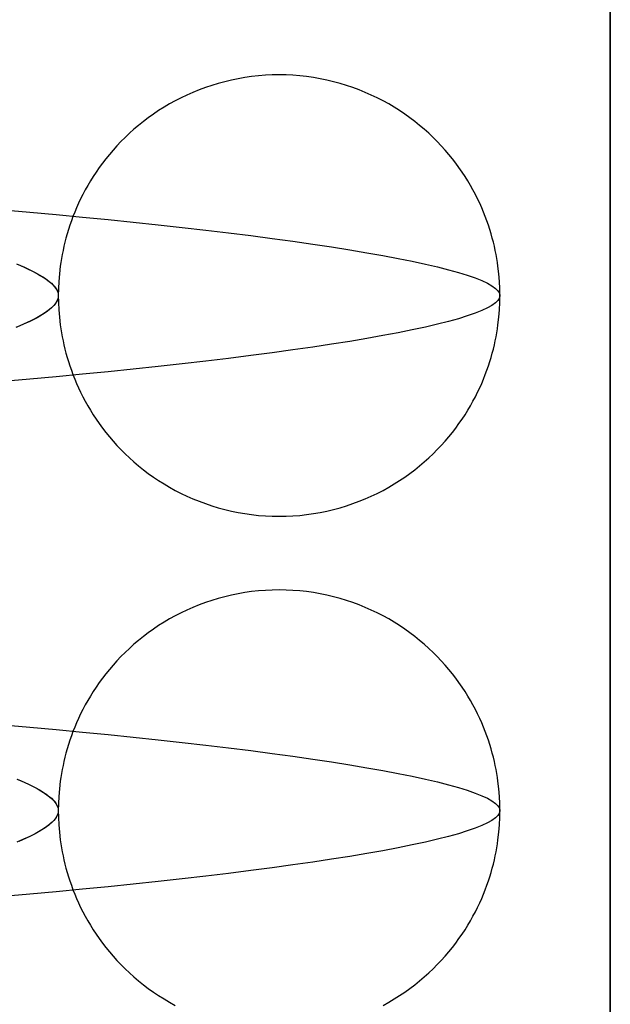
# Model space of a CAD drawing. Header units: millimetres. Extents: x -88 to 88, y -12 to 103.
# Tile 201 of 256: x -34.392 to -33.991, y 10.204 to 10.873. Entities that reach past the tile are written whole.
import ezdxf

# ---------------------------------------------------------------- set-up
doc = ezdxf.new("R2010")
doc.units = ezdxf.units.MM
doc.layers.add('Default', color=7, linetype='Continuous', true_color=0x000000)

msp = doc.modelspace()

# ---------------------------------------------------------------- linework, layer by layer
at = {"layer": 'Default', "color": 254, "true_color": 0xcad1ee}
for points in [[(-33.99118, 5.93519), (-33.99118, 18.03519)], [(-33.99118, 18.03519), (-33.99118, 5.93519)], [(-33.99118, 16.23519), (-33.99118, 5.93519)], [(-34.06618, 10.68519), (-34.06625, 10.68995), (-34.06649, 10.69485), (-34.0669, 10.69991), (-34.0675, 10.7051), (-34.06788, 10.70775), (-34.06832, 10.71043), (-34.06881, 10.71315), (-34.06935, 10.71589), (-34.06996, 10.71867), (-34.07063, 10.72148), (-34.07137, 10.72432), (-34.07218, 10.72719), (-34.07305, 10.73008), (-34.074, 10.733), (-34.07502, 10.73594), (-34.07612, 10.7389), (-34.0773, 10.74188), (-34.07857, 10.74488), (-34.07991, 10.74789), (-34.08135, 10.75092), (-34.08287, 10.75395), (-34.08448, 10.75699), (-34.08619, 10.76004), (-34.08799, 10.76308), (-34.08989, 10.76612), (-34.09188, 10.76916), (-34.09398, 10.77218), (-34.09618, 10.77519), (-34.09848, 10.77818), (-34.10089, 10.78114), (-34.1034, 10.78408), (-34.10601, 10.78699), (-34.10874, 10.78986), (-34.11157, 10.79269), (-34.1145, 10.79547), (-34.11755, 10.7982), (-34.1207, 10.80087), (-34.12395, 10.80348), (-34.12731, 10.80603), (-34.13077, 10.8085), (-34.13433, 10.81089), (-34.13799, 10.8132), (-34.14174, 10.81542), (-34.14559, 10.81754), (-34.14953, 10.81957), (-34.15355, 10.82149), (-34.15765, 10.8233), (-34.16184, 10.825), (-34.16609, 10.82658), (-34.17042, 10.82804), (-34.17481, 10.82937), (-34.17925, 10.83057), (-34.18375, 10.83164), (-34.1883, 10.83257), (-34.19288, 10.83337), (-34.1975, 10.83402), (-34.20215, 10.83453), (-34.20681, 10.83489), (-34.21149, 10.83511), (-34.21618, 10.83519), (-34.22086, 10.83511), (-34.22554, 10.83489), (-34.23021, 10.83453), (-34.23485, 10.83402), (-34.23947, 10.83337), (-34.24406, 10.83257), (-34.2486, 10.83164), (-34.2531, 10.83057), (-34.25755, 10.82937), (-34.26194, 10.82804), (-34.26626, 10.82658), (-34.27052, 10.825), (-34.2747, 10.8233), (-34.27881, 10.82149), (-34.28283, 10.81957), (-34.28677, 10.81754), (-34.29061, 10.81542), (-34.29437, 10.8132), (-34.29803, 10.81089), (-34.30159, 10.8085), (-34.30505, 10.80603), (-34.3084, 10.80348), (-34.31166, 10.80087), (-34.31481, 10.7982), (-34.31785, 10.79547), (-34.32079, 10.79269), (-34.32362, 10.78986), (-34.32634, 10.78699), (-34.32896, 10.78408), (-34.33147, 10.78114), (-34.33388, 10.77818), (-34.33618, 10.77519), (-34.33838, 10.77218), (-34.34047, 10.76916), (-34.34247, 10.76612), (-34.34437, 10.76308), (-34.34617, 10.76004), (-34.34787, 10.75699), (-34.34949, 10.75395), (-34.35101, 10.75092), (-34.35244, 10.74789), (-34.35379, 10.74488), (-34.35505, 10.74188), (-34.35623, 10.7389), (-34.35733, 10.73594), (-34.35835, 10.733), (-34.3593, 10.73008), (-34.36018, 10.72719), (-34.36098, 10.72432), (-34.36172, 10.72148), (-34.36239, 10.71867), (-34.363, 10.71589), (-34.36355, 10.71315), (-34.36404, 10.71043), (-34.36447, 10.70775), (-34.36485, 10.7051), (-34.36545, 10.69991), (-34.36587, 10.69485), (-34.3661, 10.68995), (-34.36618, 10.68519)], [(-34.36618, 10.68519), (-34.3661, 10.68043), (-34.36587, 10.67552), (-34.36545, 10.67047), (-34.36485, 10.66528), (-34.36447, 10.66263), (-34.36404, 10.65994), (-34.36355, 10.65723), (-34.363, 10.65448), (-34.36239, 10.6517), (-34.36172, 10.64889), (-34.36098, 10.64605), (-34.36018, 10.64319), (-34.3593, 10.64029), (-34.35835, 10.63738), (-34.35733, 10.63444), (-34.35623, 10.63147), (-34.35505, 10.62849), (-34.35379, 10.62549), (-34.35244, 10.62248), (-34.35101, 10.61946), (-34.34949, 10.61642), (-34.34787, 10.61338), (-34.34617, 10.61034), (-34.34437, 10.60729), (-34.34247, 10.60425), (-34.34047, 10.60122), (-34.33838, 10.5982), (-34.33618, 10.59519), (-34.33388, 10.5922), (-34.33147, 10.58923), (-34.32896, 10.58629), (-34.32634, 10.58338), (-34.32362, 10.58051), (-34.32079, 10.57769), (-34.31785, 10.5749), (-34.31481, 10.57217), (-34.31166, 10.5695), (-34.3084, 10.56689), (-34.30505, 10.56435), (-34.30159, 10.56188), (-34.29803, 10.55949), (-34.29437, 10.55718), (-34.29061, 10.55496), (-34.28677, 10.55283), (-34.28283, 10.55081), (-34.27881, 10.54889), (-34.2747, 10.54707), (-34.27052, 10.54538), (-34.26626, 10.5438), (-34.26194, 10.54234), (-34.25755, 10.541), (-34.2531, 10.5398), (-34.2486, 10.53873), (-34.24406, 10.5378), (-34.23947, 10.53701), (-34.23485, 10.53635), (-34.23021, 10.53585), (-34.22554, 10.53548), (-34.22086, 10.53526), (-34.21618, 10.53519), (-34.21149, 10.53526), (-34.20681, 10.53548), (-34.20215, 10.53585), (-34.1975, 10.53635), (-34.19288, 10.53701), (-34.1883, 10.5378), (-34.18375, 10.53873), (-34.17925, 10.5398), (-34.17481, 10.541), (-34.17042, 10.54234), (-34.16609, 10.5438), (-34.16184, 10.54538), (-34.15765, 10.54707), (-34.15355, 10.54889), (-34.14953, 10.55081), (-34.14559, 10.55283), (-34.14174, 10.55496), (-34.13799, 10.55718), (-34.13433, 10.55949), (-34.13077, 10.56188), (-34.12731, 10.56435), (-34.12395, 10.56689), (-34.1207, 10.5695), (-34.11755, 10.57217), (-34.1145, 10.5749), (-34.11157, 10.57769), (-34.10874, 10.58051), (-34.10601, 10.58338), (-34.1034, 10.58629), (-34.10089, 10.58923), (-34.09848, 10.5922), (-34.09618, 10.59519), (-34.09398, 10.5982), (-34.09188, 10.60122), (-34.08989, 10.60425), (-34.08799, 10.60729), (-34.08619, 10.61034), (-34.08448, 10.61338), (-34.08287, 10.61642), (-34.08135, 10.61946), (-34.07991, 10.62248), (-34.07857, 10.62549), (-34.0773, 10.62849), (-34.07612, 10.63147), (-34.07502, 10.63444), (-34.074, 10.63738), (-34.07305, 10.64029), (-34.07218, 10.64319), (-34.07137, 10.64605), (-34.07063, 10.64889), (-34.06996, 10.6517), (-34.06935, 10.65448), (-34.06881, 10.65723), (-34.06832, 10.65994), (-34.06788, 10.66263), (-34.0675, 10.66528), (-34.0669, 10.67047), (-34.06649, 10.67552), (-34.06625, 10.68043), (-34.06618, 10.68519)], [(-34.06618, 10.33519), (-34.06625, 10.33995), (-34.06649, 10.34485), (-34.0669, 10.34991), (-34.0675, 10.3551), (-34.06788, 10.35775), (-34.06832, 10.36043), (-34.06881, 10.36315), (-34.06935, 10.36589), (-34.06996, 10.36867), (-34.07063, 10.37148), (-34.07137, 10.37432), (-34.07218, 10.37719), (-34.07305, 10.38008), (-34.074, 10.383), (-34.07502, 10.38594), (-34.07612, 10.3889), (-34.0773, 10.39188), (-34.07857, 10.39488), (-34.07991, 10.39789), (-34.08135, 10.40092), (-34.08287, 10.40395), (-34.08448, 10.40699), (-34.08619, 10.41004), (-34.08799, 10.41308), (-34.08989, 10.41612), (-34.09188, 10.41916), (-34.09398, 10.42218), (-34.09618, 10.42519), (-34.09848, 10.42818), (-34.10089, 10.43114), (-34.1034, 10.43408), (-34.10601, 10.43699), (-34.10874, 10.43986), (-34.11157, 10.44269), (-34.1145, 10.44547), (-34.11755, 10.4482), (-34.1207, 10.45087), (-34.12395, 10.45348), (-34.12731, 10.45603), (-34.13077, 10.4585), (-34.13433, 10.46089), (-34.13799, 10.4632), (-34.14174, 10.46542), (-34.14559, 10.46754), (-34.14953, 10.46957), (-34.15355, 10.47149), (-34.15765, 10.4733), (-34.16184, 10.475), (-34.16609, 10.47658), (-34.17042, 10.47804), (-34.17481, 10.47937), (-34.17925, 10.48057), (-34.18375, 10.48164), (-34.1883, 10.48257), (-34.19288, 10.48337), (-34.1975, 10.48402), (-34.20215, 10.48453), (-34.20681, 10.48489), (-34.21149, 10.48511), (-34.21618, 10.48519), (-34.22086, 10.48511), (-34.22554, 10.48489), (-34.23021, 10.48453), (-34.23485, 10.48402), (-34.23947, 10.48337), (-34.24406, 10.48257), (-34.2486, 10.48164), (-34.2531, 10.48057), (-34.25755, 10.47937), (-34.26194, 10.47804), (-34.26626, 10.47658), (-34.27052, 10.475), (-34.2747, 10.4733), (-34.27881, 10.47149), (-34.28283, 10.46957), (-34.28677, 10.46754), (-34.29061, 10.46542), (-34.29437, 10.4632), (-34.29803, 10.46089), (-34.30159, 10.4585), (-34.30505, 10.45603), (-34.3084, 10.45348), (-34.31166, 10.45087), (-34.31481, 10.4482), (-34.31785, 10.44547), (-34.32079, 10.44269), (-34.32362, 10.43986), (-34.32634, 10.43699), (-34.32896, 10.43408), (-34.33147, 10.43114), (-34.33388, 10.42818), (-34.33618, 10.42519), (-34.33838, 10.42218), (-34.34047, 10.41916), (-34.34247, 10.41612), (-34.34437, 10.41308), (-34.34617, 10.41004), (-34.34787, 10.40699), (-34.34949, 10.40395), (-34.35101, 10.40092), (-34.35244, 10.39789), (-34.35379, 10.39488), (-34.35505, 10.39188), (-34.35623, 10.3889), (-34.35733, 10.38594), (-34.35835, 10.383), (-34.3593, 10.38008), (-34.36018, 10.37719), (-34.36098, 10.37432), (-34.36172, 10.37148), (-34.36239, 10.36867), (-34.363, 10.36589), (-34.36355, 10.36315), (-34.36404, 10.36043), (-34.36447, 10.35775), (-34.36485, 10.3551), (-34.36545, 10.34991), (-34.36587, 10.34485), (-34.3661, 10.33995), (-34.36618, 10.33519)], [(-34.36618, 10.33519), (-34.3661, 10.33043), (-34.36587, 10.32552), (-34.36545, 10.32047), (-34.36485, 10.31528), (-34.36447, 10.31263), (-34.36404, 10.30994), (-34.36355, 10.30723), (-34.363, 10.30448), (-34.36239, 10.3017), (-34.36172, 10.29889), (-34.36098, 10.29605), (-34.36018, 10.29319), (-34.3593, 10.29029), (-34.35835, 10.28738), (-34.35733, 10.28444), (-34.35623, 10.28147), (-34.35505, 10.27849), (-34.35379, 10.27549), (-34.35244, 10.27248), (-34.35101, 10.26946), (-34.34949, 10.26642), (-34.34787, 10.26338), (-34.34617, 10.26034), (-34.34437, 10.25729), (-34.34247, 10.25425), (-34.34047, 10.25122), (-34.33838, 10.2482), (-34.33618, 10.24519), (-34.33388, 10.2422), (-34.33147, 10.23923), (-34.32896, 10.23629), (-34.32634, 10.23338), (-34.32362, 10.23051), (-34.32079, 10.22769), (-34.31785, 10.2249), (-34.31481, 10.22217), (-34.31166, 10.2195), (-34.3084, 10.21689), (-34.30505, 10.21435), (-34.30159, 10.21188), (-34.29803, 10.20949), (-34.29437, 10.20718), (-34.29061, 10.20496), (-34.28677, 10.20283)], [(-34.14559, 10.20283), (-34.14174, 10.20496), (-34.13799, 10.20718), (-34.13433, 10.20949), (-34.13077, 10.21188), (-34.12731, 10.21435), (-34.12395, 10.21689), (-34.1207, 10.2195), (-34.11755, 10.22217), (-34.1145, 10.2249), (-34.11157, 10.22769), (-34.10874, 10.23051), (-34.10601, 10.23338), (-34.1034, 10.23629), (-34.10089, 10.23923), (-34.09848, 10.2422), (-34.09618, 10.24519), (-34.09398, 10.2482), (-34.09188, 10.25122), (-34.08989, 10.25425), (-34.08799, 10.25729), (-34.08619, 10.26034), (-34.08448, 10.26338), (-34.08287, 10.26642), (-34.08135, 10.26946), (-34.07991, 10.27248), (-34.07857, 10.27549), (-34.0773, 10.27849), (-34.07612, 10.28147), (-34.07502, 10.28444), (-34.074, 10.28738), (-34.07305, 10.29029), (-34.07218, 10.29319), (-34.07137, 10.29605), (-34.07063, 10.29889), (-34.06996, 10.3017), (-34.06935, 10.30448), (-34.06881, 10.30723), (-34.06832, 10.30994), (-34.06788, 10.31263), (-34.0675, 10.31528), (-34.0669, 10.32047), (-34.06649, 10.32552), (-34.06625, 10.33043), (-34.06618, 10.33519)]]:
    msp.add_lwpolyline(points, dxfattribs=at)
for points in [[(-34.40367, 10.74352, -4.68457), (-34.3855, 10.74192, -4.67369), (-34.36754, 10.74028, -4.66216), (-34.34982, 10.7386, -4.64997), (-34.33237, 10.73689, -4.63713), (-34.31524, 10.73514, -4.62365), (-34.29846, 10.73336, -4.60954), (-34.28205, 10.73155, -4.59481), (-34.26606, 10.72971, -4.57947), (-34.25051, 10.72785, -4.56355), (-34.23544, 10.72596, -4.54706), (-34.22087, 10.72406, -4.53002), (-34.20684, 10.72214, -4.51245), (-34.19338, 10.7202, -4.49439), (-34.1805, 10.71826, -4.47586), (-34.16824, 10.71631, -4.45689), (-34.15661, 10.71435, -4.4375), (-34.14563, 10.7124, -4.41774), (-34.13533, 10.71045, -4.39763), (-34.12572, 10.70851, -4.37721), (-34.11681, 10.70657, -4.35652), (-34.10862, 10.70465, -4.33559), (-34.10115, 10.70275, -4.31445), (-34.0944, 10.70086, -4.29316), (-34.08838, 10.699, -4.27173), (-34.0831, 10.69716, -4.25021), (-34.07854, 10.69535, -4.22864), (-34.07472, 10.69357, -4.20705), (-34.07161, 10.69182, -4.18547), (-34.06921, 10.6901, -4.16394), (-34.06751, 10.68843, -4.1425), (-34.06651, 10.68679, -4.12118), (-34.06617, 10.68519, -4.1), (-34.06651, 10.68359, -4.07883), (-34.06751, 10.68195, -4.0575), (-34.06921, 10.68027, -4.03606), (-34.07161, 10.67856, -4.01454), (-34.07472, 10.67681, -3.99296), (-34.07854, 10.67503, -3.97137), (-34.0831, 10.67322, -3.9498), (-34.08838, 10.67138, -3.92828), (-34.0944, 10.66951, -3.90685), (-34.10115, 10.66763, -3.88555), (-34.10862, 10.66572, -3.86442), (-34.11681, 10.6638, -3.84349), (-34.12572, 10.66187, -3.82279), (-34.13533, 10.65992, -3.80237), (-34.14563, 10.65797, -3.78227), (-34.15661, 10.65602, -3.7625), (-34.16824, 10.65407, -3.74312), (-34.1805, 10.65212, -3.72414), (-34.19338, 10.65017, -3.70561), (-34.20684, 10.64824, -3.68755), (-34.22087, 10.64632, -3.66999), (-34.23544, 10.64442, -3.65295), (-34.25051, 10.64253, -3.63646), (-34.26606, 10.64067, -3.62053), (-34.28205, 10.63883, -3.6052), (-34.29846, 10.63702, -3.59047), (-34.31524, 10.63524, -3.57635), (-34.33237, 10.63349, -3.56287), (-34.34982, 10.63177, -3.55004), (-34.36754, 10.63009, -3.53785), (-34.3855, 10.62845, -3.52631), (-34.40367, 10.62685, -3.51544)], [(-34.39467, 10.70672, -4.24338), (-34.39195, 10.7056, -4.23662), (-34.38936, 10.70448, -4.22981), (-34.3869, 10.70336, -4.22295), (-34.38458, 10.70225, -4.21605), (-34.3824, 10.70115, -4.2091), (-34.38035, 10.70005, -4.20212), (-34.37843, 10.69895, -4.19509), (-34.37665, 10.69786, -4.18802), (-34.37501, 10.69678, -4.18092), (-34.37351, 10.6957, -4.17379), (-34.37214, 10.69463, -4.16662), (-34.37091, 10.69356, -4.15942), (-34.36982, 10.6925, -4.15219), (-34.36891, 10.69149, -4.14521), (-34.36813, 10.69049, -4.13821), (-34.36748, 10.6895, -4.13121), (-34.36696, 10.68852, -4.1242), (-34.36657, 10.68755, -4.11718), (-34.36631, 10.68658, -4.11016), (-34.36619, 10.68561, -4.10313), (-34.3662, 10.68464, -4.09611), (-34.36633, 10.68367, -4.08908), (-34.3666, 10.6827, -4.08206), (-34.36701, 10.68173, -4.07505), (-34.36754, 10.68075, -4.06804), (-34.3682, 10.67976, -4.06104), (-34.369, 10.67877, -4.05405), (-34.36993, 10.67776, -4.04707), (-34.37099, 10.67675, -4.04011), (-34.37224, 10.67567, -4.03282), (-34.37363, 10.67458, -4.02558), (-34.37517, 10.67349, -4.01836), (-34.37684, 10.67239, -4.01119), (-34.37865, 10.67129, -4.00407), (-34.3806, 10.67019, -3.99698), (-34.38269, 10.66908, -3.98995), (-34.38491, 10.66796, -3.98296), (-34.38726, 10.66685, -3.97602), (-34.38975, 10.66572, -3.96913), (-34.39237, 10.6646, -3.9623), (-34.39512, 10.66347, -3.95553)], [(-34.39301, 10.70604, -4.23929), (-34.38971, 10.70463, -4.23076), (-34.38664, 10.70324, -4.22217), (-34.38377, 10.70185, -4.21352), (-34.38113, 10.70047, -4.20483), (-34.3787, 10.69911, -4.19611), (-34.37649, 10.69776, -4.18736), (-34.3745, 10.69642, -4.17858), (-34.37273, 10.6951, -4.1698), (-34.37117, 10.69379, -4.16101), (-34.36983, 10.69251, -4.15222), (-34.3687, 10.69124, -4.14345), (-34.36779, 10.68999, -4.1347), (-34.36708, 10.68876, -4.12597), (-34.36658, 10.68754, -4.11727), (-34.36628, 10.68636, -4.10861), (-34.36618, 10.68519, -4.1), (-34.36636, 10.68359, -4.08823), (-34.36692, 10.68195, -4.07639), (-34.36786, 10.68027, -4.06448), (-34.3692, 10.67856, -4.05252), (-34.37092, 10.67681, -4.04053), (-34.37305, 10.67503, -4.02854), (-34.37558, 10.67321, -4.01655), (-34.37852, 10.67138, -4.0046), (-34.38186, 10.66951, -3.99269), (-34.38561, 10.66763, -3.98086), (-34.38976, 10.66572, -3.96912), (-34.39431, 10.6638, -3.95749)], [(-34.40367, 10.39352, -4.68457), (-34.3855, 10.39192, -4.67369), (-34.36754, 10.39028, -4.66216), (-34.34982, 10.3886, -4.64997), (-34.33237, 10.38689, -4.63713), (-34.31524, 10.38514, -4.62365), (-34.29846, 10.38336, -4.60954), (-34.28205, 10.38155, -4.59481), (-34.26606, 10.37971, -4.57947), (-34.25051, 10.37785, -4.56355), (-34.23544, 10.37596, -4.54706), (-34.22087, 10.37406, -4.53002), (-34.20684, 10.37214, -4.51245), (-34.19338, 10.3702, -4.49439), (-34.1805, 10.36826, -4.47586), (-34.16823, 10.36631, -4.45689), (-34.15661, 10.36435, -4.4375), (-34.14563, 10.3624, -4.41774), (-34.13533, 10.36045, -4.39763), (-34.12572, 10.35851, -4.37721), (-34.11681, 10.35657, -4.35652), (-34.10862, 10.35465, -4.33559), (-34.10115, 10.35275, -4.31445), (-34.0944, 10.35086, -4.29316), (-34.08838, 10.349, -4.27173), (-34.0831, 10.34716, -4.25021), (-34.07854, 10.34535, -4.22864), (-34.07471, 10.34357, -4.20705), (-34.07161, 10.34182, -4.18547), (-34.06921, 10.3401, -4.16395), (-34.06751, 10.33843, -4.1425), (-34.06651, 10.33679, -4.12118), (-34.06617, 10.33519, -4.1), (-34.06651, 10.33359, -4.07883), (-34.06751, 10.33195, -4.0575), (-34.06921, 10.33027, -4.03606), (-34.07161, 10.32856, -4.01454), (-34.07471, 10.32681, -3.99296), (-34.07854, 10.32503, -3.97137), (-34.0831, 10.32322, -3.9498), (-34.08838, 10.32138, -3.92828), (-34.0944, 10.31951, -3.90685), (-34.10115, 10.31763, -3.88555), (-34.10862, 10.31572, -3.86442), (-34.11681, 10.3138, -3.84349), (-34.12572, 10.31187, -3.82279), (-34.13533, 10.30992, -3.80237), (-34.14563, 10.30797, -3.78227), (-34.15661, 10.30602, -3.7625), (-34.16823, 10.30407, -3.74312), (-34.1805, 10.30212, -3.72414), (-34.19338, 10.30017, -3.70561), (-34.20684, 10.29824, -3.68755), (-34.22087, 10.29632, -3.66999), (-34.23544, 10.29442, -3.65295), (-34.25051, 10.29253, -3.63646), (-34.26606, 10.29067, -3.62053), (-34.28205, 10.28883, -3.6052), (-34.29846, 10.28702, -3.59047), (-34.31524, 10.28524, -3.57635), (-34.33237, 10.28349, -3.56287), (-34.34982, 10.28177, -3.55004), (-34.36754, 10.28009, -3.53785), (-34.3855, 10.27845, -3.52631), (-34.40367, 10.27685, -3.51544)], [(-34.39431, 10.35657, -4.24251), (-34.38976, 10.35465, -4.23088), (-34.38561, 10.35275, -4.21914), (-34.38186, 10.35086, -4.20731), (-34.37852, 10.349, -4.1954), (-34.37558, 10.34716, -4.18345), (-34.37305, 10.34535, -4.17146), (-34.37092, 10.34357, -4.15947), (-34.3692, 10.34182, -4.14748), (-34.36786, 10.3401, -4.13552), (-34.36692, 10.33843, -4.12361), (-34.36636, 10.33679, -4.11177), (-34.36618, 10.33519, -4.1), (-34.36636, 10.33359, -4.08823), (-34.36692, 10.33195, -4.07639), (-34.36786, 10.33027, -4.06448), (-34.3692, 10.32856, -4.05252), (-34.37092, 10.32681, -4.04053), (-34.37305, 10.32503, -4.02854), (-34.37558, 10.32321, -4.01655), (-34.37852, 10.32138, -4.0046), (-34.38186, 10.31951, -3.99269), (-34.38561, 10.31763, -3.98086), (-34.38976, 10.31572, -3.96912), (-34.39431, 10.3138, -3.95749)], [(-34.39419, 10.35653, -4.24223), (-34.39147, 10.35539, -4.2354), (-34.38888, 10.35427, -4.22851), (-34.38643, 10.35314, -4.22157), (-34.38411, 10.35202, -4.21458), (-34.38193, 10.3509, -4.20755), (-34.37988, 10.34979, -4.20046), (-34.37798, 10.34868, -4.19334), (-34.37625, 10.3476, -4.18635), (-34.37466, 10.34654, -4.17936), (-34.37321, 10.34548, -4.17234), (-34.3719, 10.34443, -4.1653), (-34.37072, 10.34339, -4.15824), (-34.36968, 10.34235, -4.15115), (-34.36877, 10.34132, -4.14403), (-34.36799, 10.3403, -4.13687), (-34.36737, 10.33931, -4.1299), (-34.36688, 10.33834, -4.12294), (-34.36651, 10.33738, -4.11598), (-34.36628, 10.33643, -4.10902), (-34.36618, 10.33548, -4.10206), (-34.3662, 10.33453, -4.09509), (-34.36636, 10.33357, -4.08811), (-34.36665, 10.33261, -4.08112), (-34.36709, 10.33158, -4.07378), (-34.36768, 10.33055, -4.06646), (-34.36841, 10.32951, -4.05916), (-34.36927, 10.32846, -4.05189), (-34.37028, 10.32741, -4.04464), (-34.37143, 10.32635, -4.03743), (-34.37272, 10.32528, -4.03024), (-34.37414, 10.32421, -4.02309), (-34.37571, 10.32313, -4.01597), (-34.37741, 10.32204, -4.0089), (-34.37924, 10.32095, -4.00185), (-34.38121, 10.31985, -3.99486), (-34.38332, 10.31875, -3.9879), (-34.38556, 10.31765, -3.98099), (-34.38793, 10.31654, -3.97412), (-34.39044, 10.31542, -3.9673), (-34.39307, 10.31431, -3.96053)]]:
    msp.add_polyline3d(points, dxfattribs=at)

doc.saveas('drawing.dxf')
